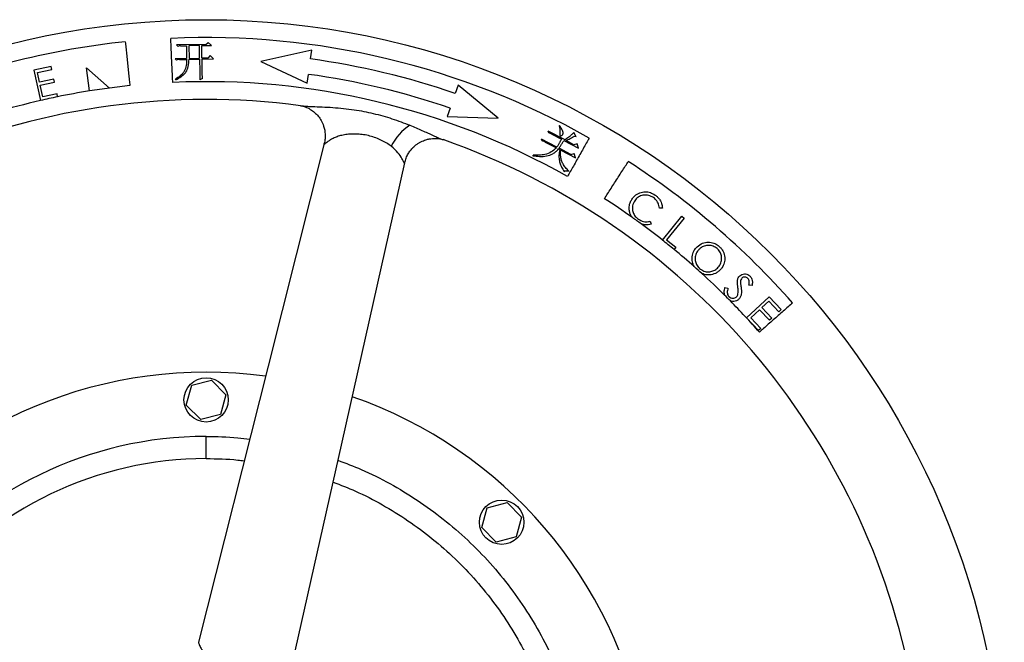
# Model space of a CAD drawing. Extents: x 881 to 5487, y -2816 to 411.
# Tile 4 of 11: x 1157 to 1601, y -1892 to -1611. Entities that reach past the tile are written whole.
import ezdxf

# ---------------------------------------------------------------- set-up
doc = ezdxf.new("R2010")
doc.units = 0
doc.layers.get('0').update_dxf_attribs({"linetype": 'CONTINUOUS'})

msp = doc.modelspace()

# ---------------------------------------------------------------- linework, layer by layer
at = {"color": 7, "linetype": 'CONTINUOUS'}
for p, q in [((1241.27, -1622.47), (1227.97, -1622.68)), ((1228.67, -1623.35), (1227.97, -1622.68)), ((1229.8, -1623.11), (1232.46, -1623.07)), ((1232.46, -1623.07), (1232.55, -1628.84)), ((1238.31, -1622.97), (1233.53, -1623.05)), ((1233.53, -1623.05), (1233.61, -1628.82)), ((1238.4, -1628.75), (1238.31, -1622.97)), ((1239.37, -1622.96), (1243.71, -1622.89)), ((1239.46, -1628.73), (1239.37, -1622.96)), ((1241.27, -1622.47), (1242.24, -1621.55)), ((1243.71, -1622.89), (1242.24, -1621.55)), ((1288.96, -1625.08), (1266.06, -1630.21)), ((1288.42, -1629.04), (1288.96, -1625.08)), ((1232.55, -1628.84), (1227.39, -1628.92)), ((1228.01, -1629.52), (1227.39, -1628.92)), ((1229.29, -1629.27), (1232.56, -1629.22)), ((1233.61, -1628.82), (1238.4, -1628.75)), ((1233.62, -1629.2), (1238.41, -1629.13)), ((1238.41, -1629.13), (1238.49, -1634.52)), ((1242.12, -1628.69), (1239.46, -1628.73)), ((1239.47, -1629.11), (1244.64, -1629.03)), ((1239.56, -1635.11), (1239.47, -1629.11)), ((1243.17, -1627.53), (1242.12, -1628.69)), ((1244.64, -1629.03), (1243.17, -1627.53)), ((1171.51, -1632.49), (1163.67, -1634.15)), ((1163.67, -1634.15), (1166.57, -1647.8)), ((1165.32, -1635.21), (1171.8, -1633.83)), ((1171.8, -1633.83), (1171.51, -1632.49)), ((1187.31, -1633.06), (1197.79, -1642.14)), ((1188.77, -1643.46), (1187.31, -1633.06)), ((1266.06, -1630.21), (1286.92, -1639.94)), ((1166.23, -1639.49), (1165.32, -1635.21)), ((1172.65, -1638.12), (1166.23, -1639.49)), ((1172.94, -1639.46), (1172.65, -1638.12)), ((1227.61, -1638.42), (1227.45, -1638.19)), ((1239.69, -1637.92), (1238.48, -1638.4)), ((1286.92, -1639.94), (1287.46, -1635.98)), ((1166.52, -1640.83), (1172.94, -1639.46)), ((1167.66, -1646.19), (1166.52, -1640.83)), ((1354.94, -1640.8), (1353.64, -1644.58)), ((1373.07, -1655.71), (1354.94, -1640.8)), ((1174.08, -1644.83), (1167.66, -1646.19)), ((1174.35, -1646.1), (1174.08, -1644.83)), ((1351.37, -1651.2), (1350.06, -1654.98)), ((1350.06, -1654.98), (1373.07, -1655.71)), ((1400.78, -1659.08), (1400.54, -1659.21)), ((1392.86, -1666), (1392.61, -1665.18)), ((1399.53, -1668.81), (1392.61, -1665.18)), ((1395.86, -1662.42), (1395.6, -1661.6)), ((1403.2, -1665.59), (1395.6, -1661.6)), ((1397.31, -1662.92), (1401.61, -1665.18)), ((1408.16, -1664.16), (1407.11, -1662.23)), ((1408.16, -1664.16), (1407.17, -1664.07)), ((1394.31, -1666.5), (1399.29, -1669.11)), ((1400.84, -1669.93), (1400.3, -1669.64)), ((1405.86, -1672.13), (1400.54, -1669.34)), ((1402.69, -1665.75), (1409.28, -1669.21)), ((1407.24, -1667.71), (1403.67, -1665.84)), ((1408.67, -1667.26), (1407.24, -1667.71)), ((1409.28, -1669.21), (1408.67, -1667.26)), ((1388.75, -1672.67), (1388.83, -1672.37)), ((1401.24, -1670.14), (1407.9, -1673.63)), ((1405.86, -1672.13), (1407.29, -1671.68)), ((1407.9, -1673.63), (1407.29, -1671.68)), ((1404.83, -1679.48), (1404.72, -1679.68)), ((1447.13, -1696.3), (1445.75, -1696.35)), ((1447.11, -1710.72), (1455.89, -1699.98)), ((1456.97, -1700.87), (1449.02, -1710.59)), ((1455.89, -1699.98), (1456.97, -1700.87)), ((1441.61, -1702.26), (1442.03, -1703.57)), ((1449.02, -1710.59), (1453.15, -1713.97)), ((1453.15, -1713.97), (1452.36, -1714.94)), ((1487.57, -1731.23), (1486.17, -1731.03)), ((1475.36, -1732.14), (1476.69, -1732.48)), ((1485.04, -1745.78), (1495.22, -1736.28)), ((1495.22, -1736.28), (1500.67, -1742.11)), ((1495.17, -1738.23), (1491.99, -1741.2)), ((1499.66, -1743.05), (1495.17, -1738.23)), ((1490.99, -1742.13), (1486.99, -1745.86)), ((1495.44, -1746.91), (1490.99, -1742.13)), ((1491.99, -1741.2), (1496.44, -1745.98)), ((1500.67, -1742.11), (1499.66, -1743.05)), ((1490.44, -1751.57), (1485.04, -1745.78)), ((1486.99, -1745.86), (1491.45, -1750.64)), ((1496.44, -1745.98), (1495.44, -1746.91)), ((1491.45, -1750.64), (1490.44, -1751.57)), ((1232.4, -1785.15), (1234.85, -1776.24)), ((1234.85, -1776.24), (1243.79, -1773.91)), ((1243.79, -1773.91), (1250.28, -1780.49)), ((1250.28, -1780.49), (1247.83, -1789.4)), ((1238.89, -1791.73), (1232.4, -1785.15)), ((1247.83, -1789.4), (1238.89, -1791.73)), ((1241.34, -1809.32), (1241.34, -1799.32)), ((1368.14, -1831.45), (1377.08, -1829.12)), ((1377.08, -1829.12), (1383.57, -1835.7)), ((1365.69, -1840.36), (1368.14, -1831.45)), ((1383.57, -1835.7), (1381.12, -1844.61)), ((1372.18, -1846.94), (1365.69, -1840.36)), ((1381.12, -1844.61), (1372.18, -1846.94))]:
    msp.add_line(p, q, dxfattribs=at)
at = {"color": 7, "linetype": 'CONTINUOUS', "flags": 128}
for points in [[(1294.64, -1667.19), (1269.27, -1767.67), (1237.84, -1892.18)], [(1280.14, -1902.25), (1302.62, -1801.95), (1330.89, -1675.82)]]:
    msp.add_lwpolyline(points, dxfattribs=at)
at = {"color": 7, "linetype": 'CONTINUOUS'}
for centre, radius in [((1241.34, -1971.32), 360), ((1241.34, -1782.82), 10), ((1374.63, -1838.03), 10)]:
    msp.add_circle(centre, radius, dxfattribs=at)
for centre, radius, start, end in [((1241.34, -1971.32), 351.95, 60.5999, 92.5999), ((1241.34, -1971.32), 351.95, 95.9511, 111.9182), ((1241.34, -1971.32), 345.5, 71.0319, 82.168), ((1241.34, -1971.32), 338.5, 71.0319, 82.168), ((1241.34, -1971.32), 332.05, 97.5366, 99.1088), ((1241.34, -1971.32), 332.05, 95.9511, 97.5366), ((1241.34, -1971.32), 332.05, 60.5999, 92.5999), ((1241.34, -1971.32), 324, 82.4506, 142.7475), ((1241.34, -1971.32), 332.05, 101.6394, 103.0129), ((1241.34, -1971.32), 332.05, 99.1088, 101.6394), ((1241.34, -1971.32), 332.05, 103.0129, 106.6198), ((1345.62, -1678.38), 23.03, 122.4496, 154.4245), ((1241.34, -1971.32), 324, 10.4527, 70.7478), ((1241.34, -1971.32), 351.95, 41.2817, 57.2488), ((1241.34, -1971.32), 332.05, 54.6235, 57.2488), ((1241.34, -1971.32), 332.05, 53.7782, 54.6235), ((1241.34, -1971.32), 332.05, 51.7054, 53.7782), ((1241.34, -1971.32), 332.05, 50.5429, 51.7054), ((1241.34, -1971.32), 332.05, 48.4762, 50.5429), ((1241.34, -1971.32), 332.05, 47.6738, 48.4762), ((1241.34, -1971.32), 332.05, 45.2259, 47.6738), ((1241.34, -1971.32), 332.05, 44.5909, 45.2259), ((1241.34, -1971.32), 332.05, 41.2817, 44.5909), ((1241.34, -1971.32), 201, 82.3375, 142.8612), ((1241.34, -1971.32), 201, 10.3381, 70.8617), ((1241.34, -1971.32), 172, 90, 141.7636), ((1241.34, -1971.32), 162, 90, 141.2837)]:
    msp.add_arc(centre, radius, start, end, dxfattribs=at)
for points, knots in [([(1226.28, -1639.61), (1226.24, -1638.74), (1226.16, -1637), (1226.03, -1634.11), (1225.89, -1631.11), (1225.75, -1628.06), (1225.62, -1625.07), (1225.49, -1622.24), (1225.41, -1620.55), (1225.37, -1619.73)], [0, 0, 0, 0, 0.144004, 0.288005, 0.432008, 0.576009, 0.720013, 0.864016, 1, 1, 1, 1]), ([(1204.85, -1621.27), (1204.94, -1622.13), (1205.12, -1623.87), (1205.42, -1626.75), (1205.73, -1629.73), (1206.05, -1632.76), (1206.36, -1635.74), (1206.65, -1638.56), (1206.83, -1640.24), (1206.91, -1641.06)], [0, 0, 0, 0, 0.144003, 0.288004, 0.432006, 0.57601, 0.720012, 0.864015, 1, 1, 1, 1]), ([(1229.8, -1623.11), (1229.71, -1623.11), (1229.51, -1623.12), (1229.12, -1623.17), (1228.85, -1623.28), (1228.67, -1623.35)], [0, 0, 0, 0, 0.251364, 0.503, 1, 1, 1, 1]), ([(1232.56, -1629.22), (1232.52, -1630.13), (1232.45, -1631.97), (1231.63, -1634.65), (1229.73, -1636.7), (1228.22, -1637.69), (1227.45, -1638.19)], [0, 0, 0, 0, 0.251027, 0.5045, 0.748671, 1, 1, 1, 1]), ([(1227.61, -1638.42), (1228.47, -1637.98), (1229.77, -1637.32), (1231.29, -1636.11), (1232.53, -1634.69), (1233.46, -1632.3), (1233.56, -1630.3), (1233.62, -1629.2)], [0, 0, 0, 0, 0.244289, 0.368534, 0.492231, 0.72085, 1, 1, 1, 1]), ([(1229.29, -1629.27), (1229.18, -1629.28), (1228.96, -1629.29), (1228.53, -1629.34), (1228.21, -1629.45), (1228.01, -1629.52)], [0, 0, 0, 0, 0.250696, 0.501646, 1, 1, 1, 1]), ([(1238.49, -1634.52), (1238.5, -1635.02), (1238.51, -1635.92), (1238.5, -1637.21), (1238.48, -1638), (1238.48, -1638.4)], [0, 0, 0, 0, 0.387199, 0.693578, 1, 1, 1, 1]), ([(1239.69, -1637.92), (1239.67, -1637.69), (1239.64, -1637.22), (1239.59, -1636.28), (1239.57, -1635.58), (1239.56, -1635.11)], [0, 0, 0, 0, 0.250031, 0.500066, 1, 1, 1, 1]), ([(1283.89, -1650.13), (1284.22, -1650.18), (1284.87, -1650.29), (1286.38, -1650.75), (1288.25, -1651.63), (1290.27, -1653.1), (1291.92, -1654.81), (1293.33, -1656.88), (1294.54, -1659.57), (1295.09, -1662.41), (1295.07, -1665.09), (1294.79, -1666.47), (1294.64, -1667.19)], [0, 0, 0, 0, 0.067172, 0.131244, 0.247995, 0.350296, 0.450697, 0.548276, 0.663244, 0.817927, 0.906714, 1, 1, 1, 1]), ([(1283.89, -1650.13), (1284.4, -1650.18), (1285.43, -1650.29), (1287.26, -1650.39), (1289.96, -1650.51), (1293.68, -1650.64), (1298.41, -1650.9), (1303.26, -1651.32), (1309.39, -1652.09), (1316.75, -1653.49), (1325.21, -1655.85), (1330.58, -1657.92), (1333.26, -1658.95)], [0, 0, 0, 0, 0.04033, 0.082393, 0.124995, 0.216662, 0.311327, 0.406155, 0.500234, 0.666762, 0.833595, 1, 1, 1, 1]), ([(1333.26, -1658.95), (1334.18, -1659.33), (1336.01, -1660.09), (1338.67, -1661.26), (1340.83, -1662.24), (1342.52, -1663.01), (1343.74, -1663.57), (1345.15, -1664.2), (1346.68, -1664.88), (1347.7, -1665.26), (1348.18, -1665.44)], [0, 0, 0, 0, 0.168948, 0.337078, 0.500831, 0.588373, 0.671313, 0.749836, 0.882937, 1, 1, 1, 1]), ([(1400.54, -1659.21), (1400.62, -1659.5), (1400.94, -1660.61), (1400.94, -1662.03), (1400.82, -1663.19), (1400.91, -1663.51), (1400.97, -1663.62), (1401.05, -1663.69), (1401.15, -1663.72), (1401.29, -1663.72), (1401.55, -1663.62), (1401.87, -1663.41), (1402.19, -1663.06), (1402.34, -1662.63), (1402.33, -1662.02), (1401.83, -1660.8), (1401.25, -1659.8), (1400.78, -1659.09), (1400.78, -1659.08)], [0, 0, 0, 0, 0.085477, 0.339372, 0.407277, 0.42239, 0.434206, 0.443512, 0.45286, 0.464626, 0.484605, 0.531513, 0.57603, 0.620957, 0.660172, 0.751834, 0.997744, 1, 1, 1, 1]), ([(1324.84, -1668.44), (1324.17, -1667.96), (1322.81, -1666.97), (1320.47, -1665.7), (1317.92, -1664.6), (1315.2, -1663.75), (1312.4, -1663.17), (1309.61, -1662.88), (1306.91, -1662.87), (1304.35, -1663.11), (1302.01, -1663.58), (1299.95, -1664.24), (1298.22, -1665.02), (1296.84, -1665.86), (1295.8, -1666.63), (1295.16, -1667.16), (1294.83, -1667.41), (1294.67, -1667.47), (1294.6, -1667.41), (1294.63, -1667.26), (1294.64, -1667.19)], [0, 0, 0, 0, 0.07188, 0.145763, 0.221636, 0.298793, 0.376061, 0.452084, 0.526672, 0.599796, 0.670034, 0.736399, 0.797778, 0.852926, 0.901492, 0.941579, 0.958304, 0.972963, 0.98651, 1, 1, 1, 1]), ([(1330.89, -1675.82), (1331.08, -1675.11), (1331.45, -1673.75), (1332.38, -1671.88), (1333.45, -1670.32), (1334.63, -1668.97), (1335.84, -1667.91), (1337.04, -1667.05), (1338.16, -1666.41), (1339.29, -1665.89), (1340.56, -1665.43), (1341.94, -1665.09), (1343.49, -1664.87), (1345.11, -1664.84), (1346.78, -1665.02), (1347.67, -1665.29), (1348.13, -1665.43)], [0, 0, 0, 0, 0.094029, 0.182343, 0.262339, 0.332018, 0.406649, 0.463385, 0.517156, 0.56907, 0.619802, 0.687064, 0.751806, 0.826922, 0.910298, 1, 1, 1, 1]), ([(1397.31, -1662.92), (1397.19, -1662.87), (1396.96, -1662.75), (1396.48, -1662.56), (1396.11, -1662.47), (1395.86, -1662.42)], [0, 0, 0, 0, 0.250666, 0.501455, 1, 1, 1, 1]), ([(1401.61, -1665.18), (1401.38, -1665.62), (1400.93, -1666.46), (1400.25, -1667.67), (1399.77, -1668.43), (1399.53, -1668.81)], [0, 0, 0, 0, 0.358487, 0.679092, 1, 1, 1, 1]), ([(1407.11, -1662.23), (1406.76, -1662.59), (1406.06, -1663.31), (1404.78, -1664.47), (1403.79, -1665.17), (1403.2, -1665.59)], [0, 0, 0, 0, 0.290803, 0.581502, 1, 1, 1, 1]), ([(1403.67, -1665.84), (1404.12, -1665.62), (1404.93, -1665.22), (1406.1, -1664.63), (1406.81, -1664.26), (1407.17, -1664.07)], [0, 0, 0, 0, 0.382451, 0.691217, 1, 1, 1, 1]), ([(1414.11, -1664.7), (1413.68, -1665.46), (1412.83, -1666.97), (1411.41, -1669.5), (1409.93, -1672.11), (1408.44, -1674.77), (1406.97, -1677.38), (1405.58, -1679.85), (1404.75, -1681.32), (1404.34, -1682.03)], [0, 0, 0, 0, 0.144002, 0.288004, 0.432004, 0.576008, 0.720011, 0.864013, 1, 1, 1, 1]), ([(1330.89, -1675.82), (1330.87, -1675.89), (1330.83, -1676.03), (1330.74, -1676.06), (1330.64, -1675.96), (1330.35, -1675.42), (1329.64, -1673.73), (1327.91, -1671.1), (1325.92, -1669.37), (1324.84, -1668.44)], [0, 0, 0, 0, 0.03491, 0.069296, 0.106276, 0.148249, 0.368761, 0.658036, 1, 1, 1, 1]), ([(1388.75, -1672.67), (1389.75, -1672.82), (1391.76, -1673.11), (1394.83, -1672.89), (1397.32, -1672.05), (1399.12, -1670.87), (1399.9, -1670.06), (1400.3, -1669.64)], [0, 0, 0, 0, 0.24041, 0.488107, 0.729372, 0.86242, 1, 1, 1, 1]), ([(1399.29, -1669.11), (1398.56, -1669.79), (1397.07, -1671.18), (1394.29, -1672.2), (1391.5, -1672.49), (1389.73, -1672.41), (1388.83, -1672.37)], [0, 0, 0, 0, 0.261652, 0.532012, 0.763351, 1, 1, 1, 1]), ([(1394.31, -1666.5), (1394.2, -1666.44), (1393.97, -1666.33), (1393.49, -1666.13), (1393.11, -1666.05), (1392.86, -1666)], [0, 0, 0, 0, 0.250615, 0.501494, 1, 1, 1, 1]), ([(1400.54, -1669.34), (1400.81, -1668.92), (1401.3, -1668.11), (1402.02, -1666.91), (1402.46, -1666.14), (1402.69, -1665.75)], [0, 0, 0, 0, 0.358341, 0.679139, 1, 1, 1, 1]), ([(1400.84, -1669.93), (1400.71, -1670.58), (1400.45, -1671.89), (1400.41, -1673.91), (1400.84, -1675.9), (1401.6, -1677.89), (1402.38, -1679.13), (1402.78, -1679.78)], [0, 0, 0, 0, 0.191468, 0.386682, 0.579091, 0.77808, 1, 1, 1, 1]), ([(1404.83, -1679.48), (1404.35, -1679.02), (1403.4, -1678.07), (1402.31, -1676.51), (1401.59, -1674.86), (1401.1, -1672.77), (1401.18, -1671.17), (1401.24, -1670.14)], [0, 0, 0, 0, 0.191155, 0.386156, 0.542687, 0.704669, 1, 1, 1, 1]), ([(1420.97, -1692.06), (1421.45, -1691.32), (1422.39, -1689.86), (1423.95, -1687.42), (1425.58, -1684.9), (1427.23, -1682.33), (1428.85, -1679.81), (1430.38, -1677.43), (1431.3, -1676.01), (1431.74, -1675.32)], [0, 0, 0, 0, 0.144005, 0.288005, 0.432009, 0.576009, 0.720013, 0.864013, 1, 1, 1, 1]), ([(1402.78, -1679.78), (1402.96, -1679.68), (1403.33, -1679.47), (1404.03, -1679.43), (1404.47, -1679.59), (1404.72, -1679.68)], [0, 0, 0, 0, 0.305407, 0.613298, 1, 1, 1, 1]), ([(1433.57, -1692.03), (1433.88, -1691.63), (1434.5, -1690.85), (1435.98, -1689.68), (1438.06, -1688.95), (1440.55, -1688.9), (1442.49, -1689.55), (1443.49, -1690.2), (1443.83, -1690.42)], [0, 0, 0, 0, 0.12954, 0.25851, 0.483953, 0.687638, 0.897056, 1, 1, 1, 1]), ([(1443.06, -1691.55), (1442.39, -1691.18), (1441.08, -1690.45), (1438.83, -1690.31), (1436.83, -1690.92), (1435.47, -1691.94), (1434.89, -1692.7), (1434.69, -1692.96)], [0, 0, 0, 0, 0.242, 0.472426, 0.693481, 0.896019, 1, 1, 1, 1]), ([(1445.75, -1696.35), (1445.63, -1695.57), (1445.4, -1694.04), (1444.23, -1692.45), (1443.36, -1691.78), (1443.06, -1691.55)], [0, 0, 0, 0, 0.416289, 0.802248, 1, 1, 1, 1]), ([(1443.83, -1690.42), (1444.23, -1690.73), (1445.04, -1691.35), (1446.18, -1692.76), (1446.97, -1694.46), (1447.08, -1695.77), (1447.13, -1696.3)], [0, 0, 0, 0, 0.21514, 0.436942, 0.775221, 1, 1, 1, 1]), ([(1432.18, -1697.08), (1432.15, -1696.62), (1432.1, -1695.39), (1432.57, -1693.61), (1433.28, -1692.49), (1433.57, -1692.03)], [0, 0, 0, 0, 0.258552, 0.692708, 1, 1, 1, 1]), ([(1434.69, -1692.96), (1434.28, -1693.7), (1433.51, -1695.07), (1433.56, -1697.35), (1434.25, -1699.29), (1435.29, -1700.57), (1436.06, -1701.15), (1436.31, -1701.34)], [0, 0, 0, 0, 0.260872, 0.490263, 0.693982, 0.902109, 1, 1, 1, 1]), ([(1433.58, -1700.58), (1433.36, -1700.27), (1432.93, -1699.67), (1432.41, -1698.49), (1432.26, -1697.6), (1432.18, -1697.08)], [0, 0, 0, 0, 0.292637, 0.585367, 1, 1, 1, 1]), ([(1436.31, -1701.34), (1437.06, -1701.75), (1438.47, -1702.54), (1440.4, -1702.54), (1441.37, -1702.32), (1441.61, -1702.26)], [0, 0, 0, 0, 0.455452, 0.867653, 1, 1, 1, 1]), ([(1442.03, -1703.57), (1441.6, -1703.67), (1440.79, -1703.87), (1439.25, -1703.9), (1438.21, -1703.62), (1437.55, -1703.44)], [0, 0, 0, 0, 0.293093, 0.550439, 1, 1, 1, 1]), ([(1462.29, -1714.26), (1463.01, -1713.59), (1464.4, -1712.31), (1467.1, -1711.56), (1469.66, -1711.76), (1471.51, -1712.55), (1472.38, -1713.26), (1472.65, -1713.47)], [0, 0, 0, 0, 0.253346, 0.487339, 0.706115, 0.91162, 1, 1, 1, 1]), ([(1471.79, -1714.55), (1471.24, -1714.16), (1470.12, -1713.37), (1468.05, -1712.99), (1466.02, -1713.29), (1464.42, -1714.14), (1463.68, -1714.91), (1463.38, -1715.21)], [0, 0, 0, 0, 0.217147, 0.433601, 0.655641, 0.865589, 1, 1, 1, 1]), ([(1472.65, -1713.47), (1473.01, -1713.83), (1473.74, -1714.55), (1474.82, -1716.2), (1475.39, -1718.45), (1475.16, -1721.03), (1474.32, -1722.81), (1473.61, -1723.67), (1473.42, -1723.91)], [0, 0, 0, 0, 0.131407, 0.262291, 0.505849, 0.712524, 0.92075, 1, 1, 1, 1]), ([(1461.46, -1722.72), (1461.14, -1722.01), (1460.49, -1720.59), (1460.41, -1718.11), (1461.03, -1715.89), (1461.93, -1714.72), (1462.29, -1714.26)], [0, 0, 0, 0, 0.25615, 0.513162, 0.807055, 1, 1, 1, 1]), ([(1463.38, -1715.21), (1462.91, -1715.87), (1462.02, -1717.13), (1461.8, -1719.37), (1462.21, -1721.41), (1463.07, -1722.77), (1463.74, -1723.39), (1463.91, -1723.55)], [0, 0, 0, 0, 0.258447, 0.493881, 0.703064, 0.924833, 1, 1, 1, 1]), ([(1472.33, -1722.96), (1472.78, -1722.32), (1473.66, -1721.1), (1473.96, -1718.91), (1473.53, -1716.89), (1472.72, -1715.43), (1472, -1714.75), (1471.79, -1714.55)], [0, 0, 0, 0, 0.247607, 0.47926, 0.681648, 0.906945, 1, 1, 1, 1]), ([(1463.91, -1723.55), (1464.54, -1723.99), (1465.76, -1724.85), (1467.95, -1725.18), (1469.96, -1724.78), (1471.41, -1723.92), (1472.09, -1723.21), (1472.33, -1722.96)], [0, 0, 0, 0, 0.242369, 0.473693, 0.683523, 0.890384, 1, 1, 1, 1]), ([(1473.42, -1723.91), (1473.06, -1724.27), (1472.34, -1725), (1470.69, -1726.03), (1468.49, -1726.55), (1466.37, -1726.4), (1465.27, -1725.96), (1464.92, -1725.83)], [0, 0, 0, 0, 0.164837, 0.329029, 0.6199, 0.880845, 1, 1, 1, 1]), ([(1480.97, -1728.91), (1481.01, -1728.73), (1481.08, -1728.35), (1481.36, -1727.63), (1481.73, -1727.2), (1481.98, -1726.9)], [0, 0, 0, 0, 0.251511, 0.503453, 1, 1, 1, 1]), ([(1481.98, -1726.9), (1482.29, -1726.65), (1482.91, -1726.15), (1484.07, -1725.9), (1485.18, -1726.07), (1486.05, -1726.48), (1486.49, -1726.88), (1486.66, -1727.04)], [0, 0, 0, 0, 0.228502, 0.458945, 0.657384, 0.867313, 1, 1, 1, 1]), ([(1485.61, -1728.02), (1485.43, -1727.86), (1485.08, -1727.56), (1484.44, -1727.37), (1483.82, -1727.4), (1483.34, -1727.61), (1483.1, -1727.82), (1483.02, -1727.89)], [0, 0, 0, 0, 0.25605, 0.465279, 0.674291, 0.886549, 1, 1, 1, 1]), ([(1486.66, -1727.04), (1486.97, -1727.45), (1487.57, -1728.22), (1487.78, -1729.75), (1487.65, -1730.72), (1487.57, -1731.23)], [0, 0, 0, 0, 0.341503, 0.648721, 1, 1, 1, 1]), ([(1481.12, -1731.78), (1481.09, -1731.54), (1481.04, -1731.07), (1480.93, -1730.11), (1480.96, -1729.39), (1480.97, -1728.91)], [0, 0, 0, 0, 0.250613, 0.501289, 1, 1, 1, 1]), ([(1481.19, -1735.04), (1481.23, -1734.62), (1481.31, -1733.86), (1481.24, -1732.77), (1481.16, -1732.11), (1481.12, -1731.78)], [0, 0, 0, 0, 0.388629, 0.693688, 1, 1, 1, 1]), ([(1483.02, -1727.89), (1482.83, -1728.12), (1482.48, -1728.56), (1482.36, -1729.25), (1482.34, -1729.65), (1482.34, -1729.78)], [0, 0, 0, 0, 0.42235, 0.811973, 1, 1, 1, 1]), ([(1482.34, -1729.78), (1482.35, -1729.97), (1482.38, -1730.34), (1482.48, -1731.09), (1482.55, -1731.66), (1482.6, -1732.03)], [0, 0, 0, 0, 0.250673, 0.500876, 1, 1, 1, 1]), ([(1486.17, -1731.03), (1486.21, -1730.73), (1486.29, -1730.09), (1486.29, -1729.17), (1485.99, -1728.45), (1485.71, -1728.14), (1485.61, -1728.02)], [0, 0, 0, 0, 0.281327, 0.610396, 0.854625, 1, 1, 1, 1]), ([(1475.21, -1735.6), (1475.1, -1735.1), (1474.93, -1734.27), (1475.09, -1733.1), (1475.27, -1732.46), (1475.36, -1732.14)], [0, 0, 0, 0, 0.433086, 0.713818, 1, 1, 1, 1]), ([(1476.69, -1732.48), (1476.53, -1733.1), (1476.29, -1734.02), (1476.47, -1735.27), (1476.8, -1735.86), (1477.03, -1736.12), (1477.06, -1736.15)], [0, 0, 0, 0, 0.492665, 0.729065, 0.967711, 1, 1, 1, 1]), ([(1477.06, -1736.15), (1477.33, -1736.37), (1477.87, -1736.82), (1478.87, -1737.04), (1479.77, -1736.88), (1480.28, -1736.57), (1480.5, -1736.37), (1480.54, -1736.34)], [0, 0, 0, 0, 0.2739, 0.537799, 0.768107, 0.96349, 1, 1, 1, 1]), ([(1480.54, -1736.34), (1480.62, -1736.24), (1480.87, -1735.97), (1481.08, -1735.52), (1481.16, -1735.16), (1481.19, -1735.04)], [0, 0, 0, 0, 0.252002, 0.742214, 1, 1, 1, 1]), ([(1482.6, -1732.03), (1482.66, -1732.53), (1482.8, -1733.7), (1482.75, -1735.35), (1482.24, -1736.67), (1481.78, -1737.19), (1481.61, -1737.39)], [0, 0, 0, 0, 0.26592, 0.629797, 0.863832, 1, 1, 1, 1]), ([(1481.61, -1737.39), (1481.27, -1737.66), (1480.6, -1738.2), (1479.33, -1738.44), (1478.39, -1738.38), (1477.9, -1738.24), (1477.8, -1738.21)], [0, 0, 0, 0, 0.311793, 0.625505, 0.927069, 1, 1, 1, 1]), ([(1505.82, -1739.12), (1505.16, -1739.69), (1503.86, -1740.84), (1501.68, -1742.75), (1499.42, -1744.73), (1497.13, -1746.74), (1494.88, -1748.72), (1492.75, -1750.59), (1491.48, -1751.7), (1490.87, -1752.25)], [0, 0, 0, 0, 0.144002, 0.288003, 0.43201, 0.57601, 0.72001, 0.864015, 1, 1, 1, 1]), ([(1241.34, -1799.32), (1246.1, -1799.38), (1252.67, -1799.45), (1259.18, -1800.34), (1260.96, -1800.59)], [0, 0, 0, 0, 0.72518, 1, 1, 1, 1]), ([(1241.34, -1809.32), (1246.11, -1809.36), (1251.86, -1809.41), (1257.54, -1810.2), (1258.5, -1810.34)], [0, 0, 0, 0, 0.830029, 1, 1, 1, 1]), ([(1300.8, -1810.05), (1304.32, -1811.38), (1312.34, -1814.4), (1324.32, -1820.44), (1336.71, -1827.94), (1348.44, -1836.5), (1359.42, -1845.98), (1369.57, -1856.35), (1378.78, -1867.57), (1387.04, -1879.54), (1394.27, -1892.16), (1400.42, -1905.31), (1405.32, -1918.94), (1408.43, -1929.62), (1409.52, -1935.8), (1409.78, -1937.23)], [0, 0, 0, 0, 0.0643, 0.146868, 0.229508, 0.312443, 0.395379, 0.47802, 0.560821, 0.64392, 0.727019, 0.809819, 0.892377, 0.975228, 1, 1, 1, 1]), ([(1298.6, -1819.89), (1301.99, -1821.2), (1309.6, -1824.16), (1320.9, -1830), (1332.5, -1837.17), (1343.46, -1845.33), (1353.71, -1854.36), (1363.16, -1864.22), (1371.74, -1874.87), (1379.41, -1886.22), (1386.1, -1898.17), (1391.78, -1910.62), (1396.25, -1923.52), (1398.89, -1932.65), (1399.72, -1937.52), (1399.78, -1937.9)], [0, 0, 0, 0, 0.067149, 0.150969, 0.234915, 0.319159, 0.403404, 0.487349, 0.571522, 0.655998, 0.740475, 0.82465, 0.908658, 0.992965, 1, 1, 1, 1]), ([(1237.84, -1892.18), (1237.85, -1892.21), (1237.86, -1892.29), (1238.05, -1892.83), (1238.59, -1894.06), (1239.73, -1896.15), (1241.42, -1898.78), (1243.61, -1901.87), (1246.18, -1905.32), (1248.93, -1909.04), (1250.92, -1911.5), (1251.93, -1912.75)], [0, 0, 0, 0, 0.035075, 0.071392, 0.153416, 0.254517, 0.375456, 0.515231, 0.669263, 0.832277, 1, 1, 1, 1])]:
    msp.add_open_spline(points, degree=3, knots=knots, dxfattribs=at)

doc.saveas('drawing.dxf')
